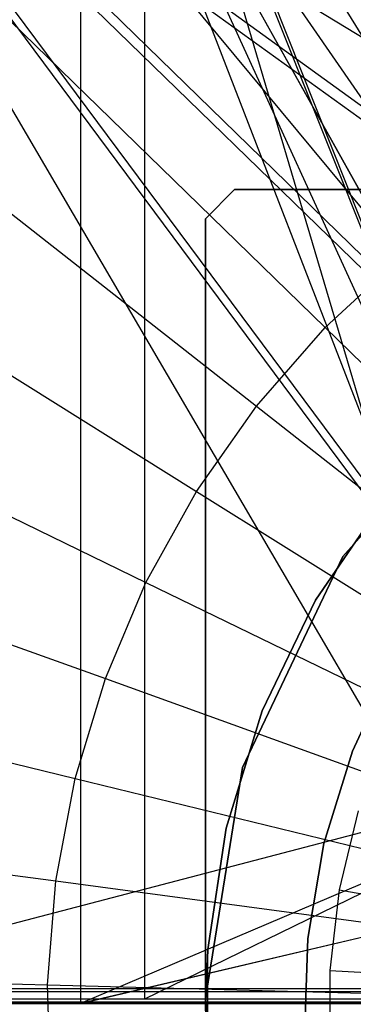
# Model space of a CAD drawing. Extents: x 0.1 to 16.1, y -7 to 7.
# Tile 36 of 68: x 7.467 to 7.67, y 0.004 to 0.603. Entities that reach past the tile are written whole.
import ezdxf

# ---------------------------------------------------------------- set-up
doc = ezdxf.new("R2010")
doc.units = 0
doc.header["$LTSCALE"] = 2.54
doc.layers.get('0').update_dxf_attribs({"color": 13, "linetype": 'CONTINUOUS'})

# ---------------------------------------------------------------- blocks, each defined once
blk = doc.blocks.new('DROPS_WOOD_E_PM_STL')
at = {"color": 0}
for p, q in [((7.80971, 0.14379, 29.37116), (7.31182, 0.81361, 29.4039)), ((7.31182, 0.81361, 29.4039), (7.89295, 0.24817, 29.36883)), ((8.14676, 0.3061, 29.36695), (7.31182, 0.81361, 29.4039)), ((8.14676, 0.3061, 29.36695), (7.31182, 0.81361, 29.4039)), ((8.01324, 0.3061, 29.36695), (7.31182, 0.81361, 29.4039)), ((8.01324, 0.3061, 29.36695), (7.31182, 0.81361, 29.4039)), ((7.31182, 0.81361, 29.4039), (7.89295, 0.24817, 29.36883)), ((7.80971, 0.14379, 29.37116), (7.31182, 0.81361, 29.4039)), ((7.80971, 0.14172, 33.37573), (7.54307, 0.81155, 33.40314)), ((7.54307, 0.81155, 33.40314), (7.78, 0.01156, 33.37779)), ((7.80971, 0.14172, 33.37573), (7.54307, 0.81155, 33.40314)), ((7.54307, 0.01155, 33.40273), (7.54307, 0.81155, 33.40314)), ((7.54307, 0.01155, 33.40273), (7.54307, 0.81155, 33.40314)), ((7.54307, 0.81155, 33.40314), (7.78, 0.01156, 33.37779)), ((7.80971, 0.13555, 45.36202), (7.31182, 0.8054, 45.32997)), ((7.31182, 0.8054, 45.32997), (7.78, 0.00538, 45.36089)), ((7.89295, 0.23993, 45.36446), (7.31182, 0.8054, 45.32997)), ((7.80971, 0.13555, 45.36202), (7.31182, 0.8054, 45.32997)), ((7.89295, 0.23993, 45.36446), (7.31182, 0.8054, 45.32997)), ((8.01324, 0.29786, 45.36639), (7.31182, 0.8054, 45.32997)), ((8.01324, 0.29786, 45.36639), (7.31182, 0.8054, 45.32997)), ((7.31182, 0.8054, 45.32997), (7.78, 0.00538, 45.36089)), ((7.89295, 0.239, 16.35412), (7.50386, 0.80445, 16.37893)), ((7.89295, 0.239, 16.35412), (7.50386, 0.80445, 16.37893)), ((7.84538, 0.19141, 16.3558), (7.50386, 0.80445, 16.37893)), ((7.84538, 0.19141, 16.3558), (7.50386, 0.80445, 16.37893)), ((7.80971, 0.13462, 16.3573), (7.50386, 0.80445, 16.37893)), ((7.80971, 0.13462, 28.34512), (7.50386, 0.80445, 28.32348)), ((7.50386, 0.80445, 28.32348), (7.7875, 0.07111, 28.34407)), ((7.80971, 0.13462, 28.34512), (7.50386, 0.80445, 28.32348)), ((7.84545, 0.1915, 28.34662), (7.50386, 0.80445, 28.32348)), ((7.84545, 0.1915, 28.34662), (7.50386, 0.80445, 28.32348)), ((7.89295, 0.239, 28.34829), (7.50386, 0.80445, 28.32348)), ((7.89295, 0.239, 28.34829), (7.50386, 0.80445, 28.32348)), ((7.50386, 0.80445, 16.37893), (7.50386, 0.00445, 16.37893)), ((7.50386, 0.80445, 16.37893), (7.50386, 0.00445, 16.37893)), ((7.80971, 0.13462, 16.3573), (7.50386, 0.80445, 16.37893)), ((7.50386, 0.80445, 28.32348), (7.7875, 0.07111, 28.34407)), ((7.50386, 0.80445, 28.32348), (7.50386, 0.00445, 28.32348)), ((7.50386, 0.80445, 28.32348), (7.50386, 0.00445, 28.32348)), ((7.89295, 0.24199, 41.36227), (7.54307, 0.80746, 41.33073)), ((7.80971, 0.13761, 41.35745), (7.54307, 0.80746, 41.33073)), ((7.89295, 0.24199, 41.36227), (7.54307, 0.80746, 41.33073)), ((7.80971, 0.13761, 41.35745), (7.54307, 0.80746, 41.33073)), ((7.54307, 0.00746, 41.33032), (7.54307, 0.80746, 41.33073)), ((7.54307, 0.00746, 41.33032), (7.54307, 0.80746, 41.33073)), ((7.51284, 0.68409, 2.286), (7.6994, 0.45907, 2.22278)), ((7.51284, 0.68409, 2.286), (7.6994, 0.45907, 2.22278)), ((7.44334, 0.61993, 2.286), (7.65276, 0.41601, 2.22278)), ((7.44334, 0.61993, 2.286), (7.65276, 0.41601, 2.22278)), ((7.38105, 0.54875, 2.286), (7.61096, 0.36824, 2.22278)), ((7.38105, 0.54875, 2.286), (7.61096, 0.36824, 2.22278)), ((7.59771, 0.5, 16.33972), (7.58, 0.48229, 16.33972)), ((7.58, 0.48229, 16.03972), (7.59771, 0.5, 16.03972)), ((7.59771, 0.5, 16.33972), (7.58, 0.48229, 16.33972)), ((7.58, 0.48229, 16.03972), (7.59771, 0.5, 16.03972)), ((8.56229, 0.5, 16.33972), (7.59771, 0.5, 16.33972)), ((7.59771, 0.5, 16.03972), (8.08, 0.5, 16.03972)), ((7.59771, 0.5, 16.33972), (7.59771, 0.5, 16.03972)), ((8.56229, 0.5, 16.33972), (7.59771, 0.5, 16.33972)), ((7.59771, 0.5, 16.03972), (8.08, 0.5, 16.03972)), ((7.59771, 0.5, 16.33972), (7.59771, 0.5, 16.03972)), ((7.58, 0.48229, 16.33972), (7.58, -0.48229, 16.33972)), ((7.58, 0, 16.03972), (7.58, 0.48229, 16.03972)), ((7.58, 0.48229, 16.03972), (7.58, 0.48229, 16.33972)), ((7.58, 0.48229, 16.33972), (7.58, -0.48229, 16.33972)), ((7.58, 0.48229, 16.03972), (7.58, 0.48229, 16.33972)), ((7.58, 0, 16.03972), (7.58, 0.48229, 16.03972)), ((7.32668, 0.47134, 2.286), (7.57448, 0.3163, 2.22278)), ((7.32668, 0.47134, 2.286), (7.57448, 0.3163, 2.22278)), ((7.65276, 0.41601, 2.22278), (7.6994, 0.45907, 2.22278)), ((7.65276, 0.41601, 2.22278), (7.6994, 0.45907, 2.22278)), ((7.61096, 0.36824, 2.22278), (7.65276, 0.41601, 2.22278)), ((7.61096, 0.36824, 2.22278), (7.65276, 0.41601, 2.22278)), ((7.65276, 0.41601, 2.22278), (7.86574, 0.20863, 2.19005)), ((7.65276, 0.41601, 2.22278), (7.86574, 0.20863, 2.19005)), ((7.28085, 0.3886, 2.286), (7.54372, 0.26078, 2.22278)), ((7.28085, 0.3886, 2.286), (7.54372, 0.26078, 2.22278)), ((7.75835, 0.38281, 213.39407), (7.66353, 0.27668, 213.39407)), ((7.66353, 0.27668, 213.47407), (7.75835, 0.38281, 213.47407)), ((7.66353, 0.27668, 213.47407), (7.75835, 0.38281, 213.47407)), ((7.75835, 0.38281, 213.39407), (7.66353, 0.27668, 213.39407)), ((7.57448, 0.3163, 2.22278), (7.61096, 0.36824, 2.22278)), ((7.57448, 0.3163, 2.22278), (7.61096, 0.36824, 2.22278)), ((7.61096, 0.36824, 2.22278), (7.84478, 0.18467, 2.19005)), ((7.61096, 0.36824, 2.22278), (7.84478, 0.18467, 2.19005)), ((7.54372, 0.26078, 2.22278), (7.57448, 0.3163, 2.22278)), ((7.54372, 0.26078, 2.22278), (7.57448, 0.3163, 2.22278)), ((7.57448, 0.3163, 2.22278), (7.82648, 0.15863, 2.19005)), ((7.57448, 0.3163, 2.22278), (7.82648, 0.15863, 2.19005)), ((7.68908, 0.31174, 16.03972), (7.64699, 0.25, 16.03972)), ((7.64699, 0.25, 14.93972), (7.68908, 0.31174, 14.93972)), ((7.68908, 0.31174, 16.03972), (7.64699, 0.25, 16.03972)), ((7.64699, 0.25, 14.93972), (7.68908, 0.31174, 14.93972)), ((7.24407, 0.30146, 2.286), (7.51904, 0.2023, 2.22278)), ((7.24407, 0.30146, 2.286), (7.51904, 0.2023, 2.22278)), ((7.66353, 0.27668, 213.39407), (7.60245, 0.14814, 213.39407)), ((7.60245, 0.14814, 213.47407), (7.66353, 0.27668, 213.47407)), ((7.60245, 0.14814, 213.47407), (7.66353, 0.27668, 213.47407)), ((7.66353, 0.27668, 213.39407), (7.60245, 0.14814, 213.39407)), ((7.66353, 0.27668, 213.39407), (7.66353, 0.27668, 213.47407)), ((7.66353, 0.27668, 213.39407), (7.66353, 0.27668, 213.47407)), ((7.51904, 0.2023, 2.22278), (7.54372, 0.26078, 2.22278)), ((7.51904, 0.2023, 2.22278), (7.54372, 0.26078, 2.22278)), ((7.54372, 0.26078, 2.22278), (7.81105, 0.13078, 2.19005)), ((7.54372, 0.26078, 2.22278), (7.81105, 0.13078, 2.19005)), ((7.64699, 0.25, 16.03972), (7.61456, 0.18267, 16.03972)), ((7.61456, 0.18267, 14.93972), (7.64699, 0.25, 14.93972)), ((7.64699, 0.25, 16.03972), (7.61456, 0.18267, 16.03972)), ((7.61456, 0.18267, 14.93972), (7.64699, 0.25, 14.93972)), ((7.64699, 0.25, 16.03972), (7.64699, 0.25, 14.93972)), ((7.64699, 0.25, 16.03972), (7.64699, 0.25, 14.93972)), ((7.21676, 0.21089, 2.286), (7.50072, 0.14152, 2.22278)), ((7.21676, 0.21089, 2.286), (7.50072, 0.14152, 2.22278)), ((7.69414, 0.21146, 41.3819), (7.6694, 0.15814, 41.3819)), ((7.6694, 0.15814, 40.8819), (7.69414, 0.21146, 40.8819)), ((7.69414, 0.21146, 41.3819), (7.6694, 0.15814, 41.3819)), ((7.6694, 0.15814, 40.8819), (7.69414, 0.21146, 40.8819)), ((7.69414, 0.21146, 33.88877), (7.6694, 0.15814, 33.88877)), ((7.6694, 0.15814, 33.38877), (7.69414, 0.21146, 33.38877)), ((7.69414, 0.21146, 33.88877), (7.6694, 0.15814, 33.88877)), ((7.6694, 0.15814, 33.38877), (7.69414, 0.21146, 33.38877)), ((7.50072, 0.14152, 2.22278), (7.51904, 0.2023, 2.22278)), ((7.50072, 0.14152, 2.22278), (7.51904, 0.2023, 2.22278)), ((7.51904, 0.2023, 2.22278), (7.79868, 0.10145, 2.19005)), ((7.51904, 0.2023, 2.22278), (7.79868, 0.10145, 2.19005)), ((7.61456, 0.18267, 16.03972), (7.59254, 0.11126, 16.03972)), ((7.59254, 0.11126, 14.93972), (7.61456, 0.18267, 14.93972)), ((7.61456, 0.18267, 16.03972), (7.59254, 0.11126, 16.03972)), ((7.59254, 0.11126, 14.93972), (7.61456, 0.18267, 14.93972)), ((7.61456, 0.18267, 16.03972), (7.61456, 0.18267, 14.93972)), ((7.61456, 0.18267, 16.03972), (7.61456, 0.18267, 14.93972)), ((7.6694, 0.15814, 41.3819), (7.65199, 0.102, 41.3819)), ((7.65199, 0.102, 40.8819), (7.6694, 0.15814, 40.8819)), ((7.6694, 0.15814, 41.3819), (7.65199, 0.102, 41.3819)), ((7.65199, 0.102, 40.8819), (7.6694, 0.15814, 40.8819)), ((7.6694, 0.15814, 33.88877), (7.65199, 0.102, 33.88877)), ((7.65199, 0.102, 33.38877), (7.6694, 0.15814, 33.38877)), ((7.6694, 0.15814, 33.88877), (7.65199, 0.102, 33.88877)), ((7.65199, 0.102, 33.38877), (7.6694, 0.15814, 33.38877)), ((7.6694, 0.15814, 41.3819), (7.6694, 0.15814, 40.8819)), ((7.6694, 0.15814, 41.3819), (7.6694, 0.15814, 40.8819)), ((7.6694, 0.15814, 33.88877), (7.6694, 0.15814, 33.38877)), ((7.6694, 0.15814, 33.88877), (7.6694, 0.15814, 33.38877)), ((7.60245, 0.14814, 213.39407), (7.58006, 0.0076, 213.39407)), ((7.58006, 0.0076, 213.47407), (7.60245, 0.14814, 213.47407)), ((7.58006, 0.0076, 213.47407), (7.60245, 0.14814, 213.47407)), ((7.60245, 0.14814, 213.39407), (7.58006, 0.0076, 213.39407)), ((7.60245, 0.14814, 213.39407), (7.60245, 0.14814, 213.47407)), ((7.60245, 0.14814, 213.39407), (7.60245, 0.14814, 213.47407)), ((7.80971, 0.14379, 29.37116), (7.31182, 0.01361, 29.40349)), ((7.80971, 0.14379, 29.37116), (7.31182, 0.01361, 29.40349)), ((7.48895, 0.07915, 2.22278), (7.50072, 0.14152, 2.22278)), ((7.48895, 0.07915, 2.22278), (7.50072, 0.14152, 2.22278)), ((7.50072, 0.14152, 2.22278), (7.78949, 0.07097, 2.19005)), ((7.50072, 0.14152, 2.22278), (7.78949, 0.07097, 2.19005)), ((7.80971, 0.13462, 16.3573), (7.50386, 0.00445, 16.37893)), ((7.80971, 0.13462, 16.3573), (7.50386, 0.00445, 16.37893)), ((7.54307, 0.00746, 41.33032), (7.80971, 0.13761, 41.35745)), ((7.54307, 0.00746, 41.33032), (7.80971, 0.13761, 41.35745)), ((7.67285, 0.12189, 14.93972), (7.66146, 0.0738, 14.93972)), ((7.67285, 0.12189, 14.93972), (7.66146, 0.0738, 14.93972)), ((7.19924, 0.11794, 2.286), (7.48895, 0.07915, 2.22278)), ((7.19924, 0.11794, 2.286), (7.48895, 0.07915, 2.22278)), ((7.59254, 0.11126, 16.03972), (7.5814, 0.03737, 16.03972)), ((7.5814, 0.03737, 14.93972), (7.59254, 0.11126, 14.93972)), ((7.5814, 0.03737, 14.93972), (7.59254, 0.11126, 14.93972)), ((7.59254, 0.11126, 16.03972), (7.5814, 0.03737, 16.03972)), ((7.59254, 0.11126, 16.03972), (7.59254, 0.11126, 14.93972)), ((7.59254, 0.11126, 16.03972), (7.59254, 0.11126, 14.93972)), ((7.65199, 0.102, 41.3819), (7.64221, 0.04404, 41.3819)), ((7.64221, 0.04404, 40.8819), (7.65199, 0.102, 40.8819)), ((7.65199, 0.102, 41.3819), (7.64221, 0.04404, 41.3819)), ((7.64221, 0.04404, 40.8819), (7.65199, 0.102, 40.8819)), ((7.65199, 0.102, 33.88877), (7.64221, 0.04404, 33.88877)), ((7.64221, 0.04404, 33.38877), (7.65199, 0.102, 33.38877)), ((7.65199, 0.102, 33.88877), (7.64221, 0.04404, 33.88877)), ((7.64221, 0.04404, 33.38877), (7.65199, 0.102, 33.38877)), ((7.65199, 0.102, 41.3819), (7.65199, 0.102, 40.8819)), ((7.65199, 0.102, 41.3819), (7.65199, 0.102, 40.8819)), ((7.65199, 0.102, 33.88877), (7.65199, 0.102, 33.38877)), ((7.65199, 0.102, 33.88877), (7.65199, 0.102, 33.38877)), ((7.48389, 0.01587, 2.22278), (7.48895, 0.07915, 2.22278)), ((7.48389, 0.01587, 2.22278), (7.48895, 0.07915, 2.22278)), ((7.48895, 0.07915, 2.22278), (7.78359, 0.03969, 2.19005)), ((7.48895, 0.07915, 2.22278), (7.78359, 0.03969, 2.19005)), ((7.66146, 0.0738, 14.93972), (7.65572, 0.02471, 14.93972)), ((7.66146, 0.0738, 14.93972), (7.65572, 0.02471, 14.93972)), ((7.66146, 0.0738, 14.93972), (7.68337, 0.06994, 14.94223)), ((7.66146, 0.0738, 14.93972), (7.68337, 0.06994, 14.94223)), ((7.50386, 0.00445, 16.37893), (7.78757, 0.0714, 16.35834)), ((7.50386, 0.00445, 16.37893), (7.78757, 0.0714, 16.35834)), ((7.7875, 0.07111, 28.34407), (7.50386, 0.00445, 28.32348)), ((7.7875, 0.07111, 28.34407), (7.50386, 0.00445, 28.32348)), ((7.64221, 0.04404, 41.3819), (7.64025, -0.0147, 41.3819)), ((7.64025, -0.0147, 40.8819), (7.64221, 0.04404, 40.8819)), ((7.64221, 0.04404, 41.3819), (7.64025, -0.0147, 41.3819)), ((7.64025, -0.0147, 40.8819), (7.64221, 0.04404, 40.8819)), ((7.64221, 0.04404, 33.88877), (7.64025, -0.0147, 33.88877)), ((7.64025, -0.0147, 33.38877), (7.64221, 0.04404, 33.38877)), ((7.64221, 0.04404, 33.88877), (7.64025, -0.0147, 33.88877)), ((7.64025, -0.0147, 33.38877), (7.64221, 0.04404, 33.38877)), ((7.64221, 0.04404, 41.3819), (7.64221, 0.04404, 40.8819)), ((7.64221, 0.04404, 41.3819), (7.64221, 0.04404, 40.8819)), ((7.64221, 0.04404, 33.88877), (7.64221, 0.04404, 33.38877)), ((7.64221, 0.04404, 33.88877), (7.64221, 0.04404, 33.38877)), ((7.5814, 0.03737, 16.03972), (7.58, 0, 16.03972)), ((7.58, 0, 16.03972), (7.5814, 0.03737, 14.93972)), ((7.58, 0, 16.03972), (7.5814, 0.03737, 14.93972)), ((7.5814, 0.03737, 16.03972), (7.58, 0, 16.03972)), ((7.5814, -0.03737, 14.93972), (7.5814, 0.03737, 14.93972)), ((7.5814, 0.03737, 16.03972), (7.5814, 0.03737, 14.93972)), ((7.5814, -0.03737, 14.93972), (7.5814, 0.03737, 14.93972)), ((7.5814, 0.03737, 16.03972), (7.5814, 0.03737, 14.93972)), ((7.65572, 0.02471, 14.93972), (7.65572, -0.02471, 14.93972)), ((7.65572, 0.02471, 14.93972), (7.65572, -0.02471, 14.93972)), ((7.65572, 0.02471, 14.93972), (7.67793, 0.02342, 14.94223)), ((7.65572, 0.02471, 14.93972), (7.67793, 0.02342, 14.94223)), ((7.19169, 0.02366, 2.286), (7.48389, 0.01587, 2.22278)), ((7.19169, 0.02366, 2.286), (7.48389, 0.01587, 2.22278)), ((7.31182, 0.01361, 29.40349), (7.78, 0.01362, 29.37215)), ((7.31182, 0.01361, 29.40349), (7.78, 0.01362, 29.37215)), ((7.48558, -0.04758, 2.22278), (7.48389, 0.01587, 2.22278)), ((7.48389, 0.01587, 2.22278), (7.78105, 0.00796, 2.19005)), ((7.48389, 0.01587, 2.22278), (7.78105, 0.00796, 2.19005)), ((7.48558, -0.04758, 2.22278), (7.48389, 0.01587, 2.22278)), ((7.54307, 0.01155, 33.40273), (6.84393, 0.01146, 33.5623)), ((7.54307, 0.01155, 33.40273), (6.84393, 0.01146, 33.5623)), ((6.84393, 0.00754, 41.17075), (7.54307, 0.00746, 41.33032)), ((6.84393, 0.00754, 41.17075), (7.54307, 0.00746, 41.33032)), ((7.78, 0.01156, 33.37779), (7.54307, 0.01155, 33.40273)), ((7.78, 0.01156, 33.37779), (7.54307, 0.01155, 33.40273)), ((7.54307, 0.00746, 41.33032), (7.78, 0.00745, 41.35526)), ((7.54307, 0.00746, 41.33032), (7.78, 0.00745, 41.35526)), ((7.58006, 0.0076, 213.39407), (7.58006, 0.0076, 213.47407)), ((7.58006, 0.0076, 213.39407), (7.59817, -0.13356, 213.39407)), ((7.59817, -0.13356, 213.47407), (7.58006, 0.0076, 213.47407)), ((7.58006, 0.0076, 213.39407), (7.58006, 0.0076, 213.47407)), ((7.59817, -0.13356, 213.47407), (7.58006, 0.0076, 213.47407)), ((7.58006, 0.0076, 213.39407), (7.59817, -0.13356, 213.39407)), ((7.50386, 0.00445, 16.37893), (6.74487, 0.00445, 16.50164)), ((6.74487, 0.00445, 28.20078), (7.50386, 0.00445, 28.32348)), ((7.50386, 0.00445, 16.37893), (6.74487, 0.00445, 16.50164)), ((6.74487, 0.00445, 28.20078), (7.50386, 0.00445, 28.32348)), ((7.78, 0.00538, 45.36089), (7.31182, 0.0054, 45.32956)), ((7.78, 0.00538, 45.36089), (7.31182, 0.0054, 45.32956)), ((7.78, 0.00445, 16.35871), (7.50386, 0.00445, 16.37893)), ((7.50386, 0.00445, 28.32348), (7.78, 0.00445, 28.3437)), ((7.78, 0.00445, 16.35871), (7.50386, 0.00445, 16.37893)), ((7.50386, 0.00445, 28.32348), (7.78, 0.00445, 28.3437))]:
    blk.add_line(p, q, dxfattribs=at)

msp = doc.modelspace()

# ---------------------------------------------------------------- block references
at = {"color": 0}
msp.add_blockref('DROPS_WOOD_E_PM_STL', (0, 0), dxfattribs=at)

doc.saveas('drawing.dxf')
